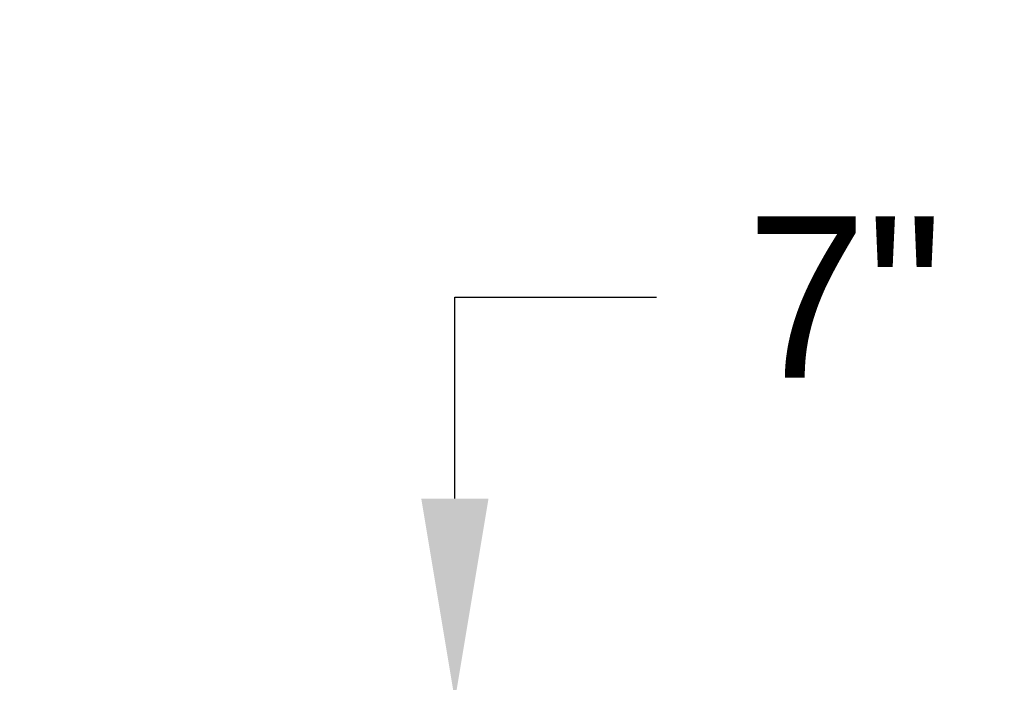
# Model space of a CAD drawing. Header units: inches. Extents: x 3.3 to 19.7, y 2.1 to 14.1.
# Tile 8 of 42: x 10.572 to 11.305, y 9.634 to 10.127. Entities that reach past the tile are written whole.
import ezdxf

# ---------------------------------------------------------------- set-up
doc = ezdxf.new("R2010")
doc.units = ezdxf.units.IN
doc.header["$MEASUREMENT"] = 0
doc.header["$PDSIZE"] = -1
doc.dimstyles.new('AM_ANSI', dxfattribs={"dimtxt": 0.12, "dimasz": 0.12, "dimexe": 0.1, "dimexo": 0.05, "dimgap": 0.06, "dimtad": 0, "dimtih": 1, "dimtoh": 1, "dimdec": 4, "dimzin": 7, "dimdsep": 46, "dimtxsty": 'Standard', "dimcen": 0, "dimclrd": 256, "dimclre": 256, "dimclrt": 2, "dimadec": 0, "dimazin": 2, "dimtp": 0.1, "dimtm": 0.1, "dimtfac": 0.71, "dimtdec": 4, "dimtofl": 0, "dimtmove": 0, "dimatfit": 3, "dimfxl": 1, "dimtolj": 1, "dimtzin": 7, "dimlwd": -1, "dimlwe": -1, "dimarcsym": 1})
doc.dimstyles.new('SLDDIMSTYLE2', dxfattribs={"dimtxt": 0.18, "dimasz": 0.15, "dimexe": 0, "dimexo": 0.0625, "dimgap": 0, "dimtad": 0, "dimtih": 1, "dimtoh": 1, "dimdec": 0, "dimrnd": 1e-09, "dimzin": 0, "dimdsep": 46, "dimtxsty": 'Standard', "dimsah": 1, "dimcen": 0.09, "dimadec": 0, "dimazin": 0, "dimtfac": 0.15, "dimtdec": 0, "dimtofl": 0, "dimtmove": 0, "dimatfit": 3, "dimfxl": 1, "dimfrac": 2, "dimtolj": 1, "dimtzin": 0, "dimarcsym": 0})

# ---------------------------------------------------------------- blocks, each defined once
blk = doc.blocks.new('*D68')
at = {"linetype": 'ByBlock', "transparency": 16777216}
for p, q in [((10.8962, 9.77091), (10.8962, 9.92091)), ((10.8962, 9.92091), (11.0462, 9.92091)), ((11.2549, 9.62091), (10.7962, 9.62091)), ((10.87361, 9.37442), (10.9962, 9.37442)), ((10.8962, 9.22442), (10.8962, 9.07442))]:
    blk.add_line(p, q, dxfattribs=at)
at = {"linetype": 'Continuous', "transparency": 16777216}
for points in [[(10.8712, 9.77091), (10.9212, 9.77091), (10.8962, 9.62091)], [(10.8712, 9.22442), (10.9212, 9.22442), (10.8962, 9.37442)]]:
    blk.add_solid(points, dxfattribs=at)
at = {"layer": 'DEFPOINTS', "color": 0, "linetype": 'Continuous', "transparency": 16777216}
for p in [(10.8962, 9.62091), (11.3049, 9.62091), (10.82361, 9.37442)]:
    blk.add_point(p, dxfattribs=at)
at = {"color": 2, "linetype": 'Continuous', "transparency": 16777216, "insert": (11.1862, 9.92091), "char_height": 0.12, "attachment_point": 5}
blk.add_mtext('\\A1;7"', dxfattribs=at)

msp = doc.modelspace()

# ---------------------------------------------------------------- dimensions: what is measured, and where the dimension line sits
at = {"color": 2, "linetype": 'Continuous'}
dim = msp.add_linear_dim(base=(10.8962, 9.62091), p1=(10.82361, 9.37442), p2=(11.3049, 9.62091), angle=90, text='7"', dimstyle='AM_ANSI', override={"dimasz": 0.15}, dxfattribs=at)
dim.commit()
dim.dimension.update_dxf_attribs({"geometry": '*D68', "text_midpoint": (11.1862, 9.92091), "dimtype": 160})

# ---------------------------------------------------------------- leaders
at = {"color": 7, "linetype": 'Continuous', "lineweight": 0}
msp.add_leader([(10.65124, 9.31712), (10.01659, 10.12724)], dimstyle='SLDDIMSTYLE2', dxfattribs=at)

doc.saveas('drawing.dxf')
